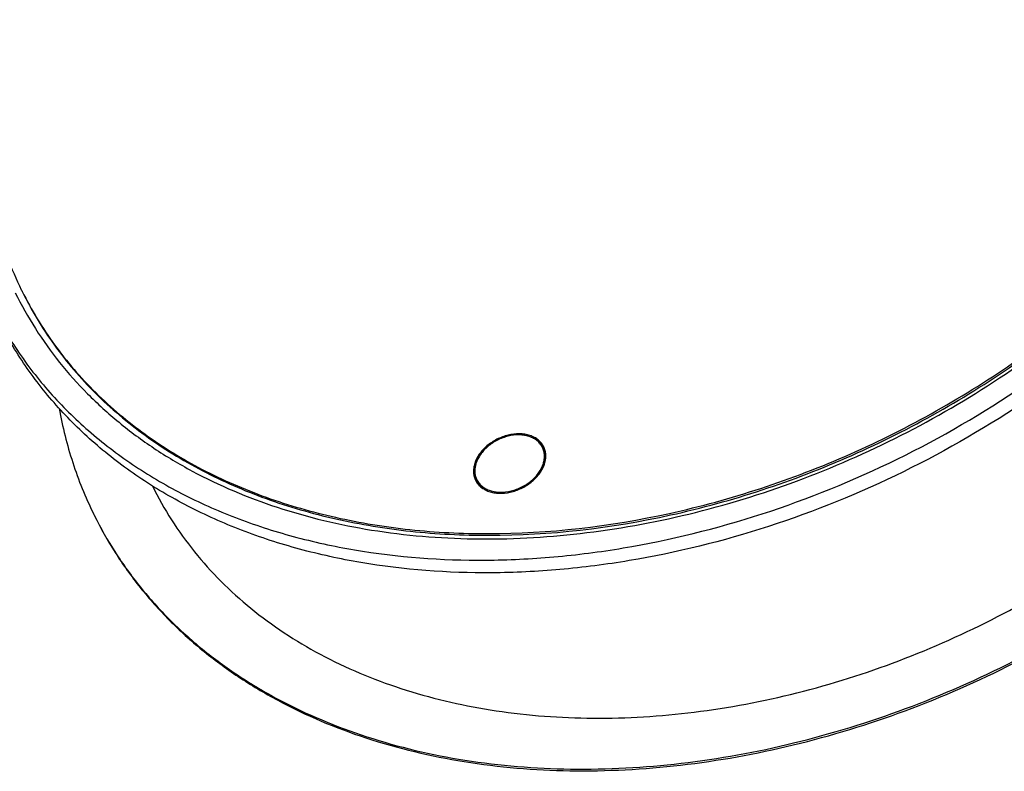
# Model space of a CAD drawing. Header units: millimetres. Extents: x 0 to 4200, y 0 to 2970.
# Tile 4 of 13: x 2806 to 3533, y 701 to 1256. Entities that reach past the tile are written whole.
import ezdxf

# ---------------------------------------------------------------- set-up
doc = ezdxf.new("R2010")
doc.units = ezdxf.units.MM
doc.header["$LTSCALE"] = 231
doc.layers.get('0').update_dxf_attribs({"linetype": 'CONTINUOUS'})
doc.layers.add('005_AXIS', color=7, linetype='CONTINUOUS')

msp = doc.modelspace()

# ---------------------------------------------------------------- linework, layer by layer
at = {"color": 7, "linetype": 'Continuous'}
for p, q in [((3192.708, 938.92), (3192.098, 940.163)), ((3144.231, 915.13), (3143.621, 916.373))]:
    msp.add_line(p, q, dxfattribs=at)
for centre, radius, start, end in [((3162.225, 922.321), 20.132, 162.818952, 166.473151), ((3117.896, 1017.49), 286.311, 206.138512, 206.415631)]:
    msp.add_arc(centre, radius, start, end, dxfattribs=at)
for points, knots in [([(2803.17, 1054.328), (2807.637, 1045.225), (2817.614, 1027.448), (2835.488, 1002.479), (2856.174, 979.326), (2879.533, 958.142), (2905.414, 939.056), (2943.517, 916.291), (2996.876, 893.828), (3066.997, 877.235), (3142.309, 870.962), (3220.941, 875.123), (3300.965, 889.583), (3380.41, 913.972), (3457.312, 947.677), (3529.77, 989.863), (3595.988, 1039.489), (3654.324, 1095.334), (3703.328, 1156.043), (3741.762, 1220.116), (3760.155, 1265.244), (3767.13, 1287.815)], [0, 0, 0, 0, 0.025303, 0.050752, 0.0764867, 0.1026352, 0.1293098, 0.156603, 0.2132554, 0.2729662, 0.3357172, 0.4012083, 0.4689156, 0.5381521, 0.608126, 0.6779966, 0.7469301, 0.8141549, 0.8790183, 0.9410455, 1, 1, 1, 1]), ([(2861.479, 890.116), (2866.154, 880.704), (2876.584, 862.326), (2895.231, 836.526), (2916.782, 812.613), (2941.095, 790.742), (2968.011, 771.048), (3007.613, 747.571), (3063.024, 724.439), (3135.79, 707.41), (3213.899, 701.063), (3295.419, 705.515), (3378.354, 720.623), (3460.668, 746), (3540.331, 781.012), (3615.378, 824.793), (3683.956, 876.266), (3744.367, 934.167), (3795.115, 997.095), (3834.92, 1063.501), (3853.974, 1110.266), (3861.202, 1133.656)], [0, 0, 0, 0, 0.0252996, 0.0507511, 0.0764933, 0.1026535, 0.1293428, 0.1566527, 0.213341, 0.2730851, 0.3358618, 0.4013683, 0.4690799, 0.53831, 0.6082684, 0.6781166, 0.7470238, 0.814221, 0.8790583, 0.9410631, 1, 1, 1, 1]), ([(2904.294, 911.819), (2908.547, 903.216), (2918.039, 886.417), (2935.023, 862.828), (2954.663, 840.961), (2976.827, 820.958), (3001.374, 802.942), (3037.497, 781.461), (3088.059, 760.284), (3154.475, 744.671), (3225.783, 738.82), (3300.217, 742.835), (3375.954, 756.588), (3451.13, 779.725), (3523.892, 811.669), (3592.443, 851.628), (3655.086, 898.618), (3710.27, 951.484), (3756.627, 1008.947), (3792.987, 1069.588), (3810.39, 1112.296), (3816.991, 1133.656)], [0, 0, 0, 0, 0.025301, 0.0507514, 0.0764906, 0.1026462, 0.1293296, 0.1566329, 0.2133069, 0.2730379, 0.3358044, 0.4013048, 0.4690147, 0.5382474, 0.6082119, 0.6780691, 0.7469867, 0.8141948, 0.8790424, 0.9410561, 1, 1, 1, 1]), ([(2861.476, 890.114), (2866.111, 880.668), (2876.465, 862.22), (2895.013, 836.309), (2916.48, 812.283), (2940.72, 790.299), (2967.578, 770.493), (3007.119, 746.869), (3062.491, 723.558), (3135.259, 706.339), (3213.412, 699.829), (3295.011, 704.147), (3378.056, 719.153), (3460.498, 744.462), (3540.303, 779.439), (3615.495, 823.217), (3684.212, 874.716), (3744.749, 932.668), (3795.602, 995.668), (3835.486, 1062.159), (3854.574, 1108.99), (3861.812, 1132.413)], [0, 0, 0, 0, 0.025303, 0.050752, 0.0764867, 0.1026352, 0.1293098, 0.156603, 0.2132554, 0.2729662, 0.3357172, 0.4012083, 0.4689156, 0.5381521, 0.608126, 0.6779966, 0.7469301, 0.8141549, 0.8790183, 0.9410455, 1, 1, 1, 1]), ([(2835.631, 968.873), (2838.026, 955.4), (2844.624, 928.869), (2854.894, 903.527), (2860.866, 891.357)], [0, 0, 0, 0, 0.5023653, 1, 1, 1, 1]), ([(3192.098, 940.163), (3191.642, 941.091), (3190.507, 942.873), (3188.235, 945.147), (3185.45, 946.984), (3182.231, 948.339), (3178.658, 949.185), (3173.446, 949.618), (3166.587, 948.771), (3159.993, 946.305), (3155.082, 943.447), (3150.654, 940.127), (3146.126, 935.285), (3143.718, 930.621), (3142.991, 928.268)], [0, 0, 0, 0, 0.0507441, 0.1026258, 0.1566029, 0.2133314, 0.2731225, 0.335958, 0.4690679, 0.6082314, 0.678196, 0.7472222, 0.8792136, 1, 1, 1, 1]), ([(3192.728, 928.268), (3193.045, 929.294), (3193.51, 931.355), (3193.649, 934.46), (3193.208, 937.434), (3192.526, 939.291), (3192.098, 940.163)], [0, 0, 0, 0, 0.264425, 0.5170838, 0.7609157, 1, 1, 1, 1]), ([(3142.651, 927.03), (3142.216, 925.218), (3141.96, 922.41), (3142.605, 918.823), (3143.235, 917.16), (3143.621, 916.373)], [0, 0, 0, 0, 0.5135216, 0.7587218, 1, 1, 1, 1]), ([(3143.621, 916.373), (3144.076, 915.445), (3145.211, 913.664), (3147.484, 911.389), (3150.268, 909.552), (3153.488, 908.197), (3157.061, 907.352), (3162.273, 906.918), (3169.132, 907.766), (3175.726, 910.231), (3180.636, 913.089), (3185.065, 916.409), (3189.592, 921.251), (3192.001, 925.916), (3192.728, 928.268)], [0, 0, 0, 0, 0.0507441, 0.1026258, 0.1566029, 0.2133314, 0.2731225, 0.335958, 0.4690679, 0.6082314, 0.678196, 0.7472222, 0.8792136, 1, 1, 1, 1])]:
    msp.add_open_spline(points, degree=3, knots=knots, dxfattribs=at)
at = {"layer": '005_AXIS', "color": 7, "linetype": 'Continuous'}
for centre, radius, start, end in [((3053.003, 1176.928), 273.294, 206.138507, 206.428831), ((3180.474, 932.913), 14.629, 28.54642, 31.547819), ((3172.553, 934.796), 22.083, 339.507107, 342.804805), ((3156.473, 921.135), 14.636, 200.722102, 203.100165)]:
    msp.add_arc(centre, radius, start, end, dxfattribs=at)
for points, knots in [([(3243.999, 1696.255), (3203.452, 1685.619), (3143.714, 1664.286), (3068.58, 1626.422), (3014.821, 1593.469), (2964.549, 1556.485), (2918.416, 1515.95), (2877.032, 1472.394), (2840.941, 1426.385), (2810.622, 1378.52), (2786.481, 1329.419), (2768.848, 1279.719), (2757.974, 1230.063), (2754.028, 1181.113), (2756.604, 1141.193), (2762.193, 1110.418), (2768.083, 1088.051), (2775.673, 1066.349), (2781.856, 1052.362), (2785.215, 1045.517)], [0, 0, 0, 0, 0.1401161, 0.2107083, 0.2810194, 0.3506107, 0.4190685, 0.4860201, 0.5511498, 0.6142154, 0.6750653, 0.7336547, 0.7900601, 0.8444896, 0.8972845, 0.9232289, 0.9489474, 0.9745125, 1, 1, 1, 1]), ([(3406.053, 1699.062), (3361.077, 1699.062), (3292.556, 1690.976), (3203.864, 1666.564), (3137.838, 1641.138), (3074.397, 1609.296), (3014.666, 1571.607), (2959.731, 1528.754), (2910.586, 1481.506), (2868.123, 1430.708), (2833.116, 1377.266), (2806.214, 1322.125), (2787.93, 1266.274), (2780.113, 1219.472), (2778.607, 1182.839), (2779.789, 1156.102), (2783.269, 1129.966), (2789.033, 1104.549), (2797.053, 1079.975), (2803.889, 1064.213), (2807.659, 1056.53)], [0, 0, 0, 0, 0.1324357, 0.2011073, 0.2706284, 0.3403993, 0.4098081, 0.4782604, 0.545208, 0.6101791, 0.6728095, 0.7328739, 0.7903171, 0.845281, 0.871959, 0.8981682, 0.9239853, 0.9494977, 0.9748018, 1, 1, 1, 1]), ([(2785.215, 1045.517), (2790.94, 1033.851), (2804.059, 1011.173), (2828.301, 979.929), (2856.898, 951.688), (2883.936, 931.024), (2907.351, 916.239), (2932.316, 902.438), (2965.72, 887.535), (3008.475, 873.664), (3069.799, 860.297), (3134.565, 855.534), (3200.817, 858.785), (3269.52, 867.636), (3355.519, 888.931), (3454.897, 929.31), (3547.64, 983.21), (3617.101, 1038.204), (3666.138, 1087.131), (3709.245, 1137.546), (3745.104, 1191.689), (3772.052, 1248.373), (3787.24, 1290.678), (3795.89, 1326.218), (3800.248, 1354.41), (3802.88, 1381.977), (3803.078, 1416.006), (3798.237, 1455.904), (3788.356, 1494.195), (3778.445, 1518.448), (3772.72, 1530.114)], [0, 0, 0, 0, 0.0260601, 0.0523481, 0.0790777, 0.1064357, 0.1204052, 0.1345851, 0.1636123, 0.1935973, 0.2245666, 0.2893134, 0.3230297, 0.3574921, 0.4280937, 0.5, 0.5719063, 0.6425079, 0.6769703, 0.7106866, 0.7754334, 0.8064027, 0.8363877, 0.8654149, 0.8795948, 0.8935643, 0.9209223, 0.9476519, 0.9739399, 1, 1, 1, 1]), ([(3777.296, 1520.79), (3783.021, 1509.123), (3792.932, 1484.871), (3802.812, 1446.58), (3807.654, 1406.681), (3807.455, 1372.652), (3804.824, 1345.085), (3800.466, 1316.894), (3791.816, 1281.354), (3776.628, 1239.049), (3749.679, 1182.365), (3713.821, 1128.222), (3670.713, 1077.807), (3621.677, 1028.88), (3552.215, 973.886), (3459.472, 919.985), (3360.094, 879.606), (3274.095, 858.312), (3205.392, 849.461), (3139.141, 846.21), (3074.375, 850.973), (3013.05, 864.339), (2970.295, 878.211), (2936.891, 893.114), (2911.926, 906.915), (2888.511, 921.7), (2861.474, 942.364), (2832.877, 970.605), (2808.635, 1001.849), (2795.516, 1024.526), (2789.791, 1036.193)], [0, 0, 0, 0, 0.0260601, 0.0523481, 0.0790777, 0.1064357, 0.1204052, 0.1345851, 0.1636123, 0.1935973, 0.2245666, 0.2893134, 0.3230297, 0.3574921, 0.4280937, 0.5, 0.5719063, 0.6425079, 0.6769703, 0.7106866, 0.7754334, 0.8064027, 0.8363877, 0.8654149, 0.8795948, 0.8935643, 0.9209223, 0.9476519, 0.9739399, 1, 1, 1, 1]), ([(3151.883, 876.569), (3196.781, 876.569), (3265.183, 884.627), (3353.731, 908.958), (3419.658, 934.302), (3483.016, 966.045), (3542.687, 1003.618), (3597.587, 1046.347), (3646.728, 1093.466), (3689.22, 1144.134), (3724.292, 1197.451), (3751.296, 1252.478), (3769.72, 1308.229), (3777.685, 1354.966), (3779.326, 1391.563), (3778.253, 1418.279), (3774.889, 1444.402), (3769.248, 1469.815), (3761.356, 1494.393), (3754.609, 1510.166), (3750.884, 1517.855)], [0, 0, 0, 0, 0.1323868, 0.2010309, 0.2705259, 0.3402743, 0.4096664, 0.4781097, 0.5450574, 0.6100383, 0.6726878, 0.7327789, 0.7902533, 0.8452484, 0.8719402, 0.8981609, 0.9239863, 0.9495032, 0.9748071, 1, 1, 1, 1]), ([(3152.493, 875.325), (3197.469, 875.325), (3265.99, 883.411), (3354.681, 907.823), (3420.708, 933.249), (3484.149, 965.092), (3543.88, 1002.78), (3598.815, 1045.633), (3647.96, 1092.881), (3690.423, 1143.679), (3725.429, 1197.121), (3752.332, 1252.262), (3770.616, 1308.113), (3778.433, 1354.915), (3779.939, 1391.548), (3778.757, 1418.285), (3775.277, 1444.421), (3769.513, 1469.838), (3761.492, 1494.412), (3754.657, 1510.175), (3750.887, 1517.857)], [0, 0, 0, 0, 0.1324357, 0.2011073, 0.2706284, 0.3403993, 0.4098081, 0.4782604, 0.545208, 0.6101791, 0.6728095, 0.7328739, 0.7903171, 0.845281, 0.871959, 0.8981682, 0.9239853, 0.9494977, 0.9748018, 1, 1, 1, 1]), ([(2808.269, 1055.287), (2811.654, 1048.389), (2819.024, 1034.848), (2831.778, 1015.49), (2846.196, 997.138), (2867.689, 973.965), (2898.623, 947.807), (2933.692, 926.282), (2964.104, 911.731), (2988.303, 902.099), (3013.574, 893.892), (3048.913, 884.802), (3095.312, 877.25), (3133.214, 875.325), (3152.493, 875.325)], [0, 0, 0, 0, 0.0563317, 0.1128543, 0.1697543, 0.2272086, 0.3443309, 0.4654197, 0.5277449, 0.5913239, 0.6561997, 0.7223938, 0.8586679, 1, 1, 1, 1]), ([(2808.272, 1055.289), (2811.68, 1048.432), (2819.089, 1034.976), (2831.887, 1015.744), (2846.333, 997.514), (2867.844, 974.497), (2898.763, 948.523), (2933.772, 927.152), (2964.116, 912.706), (2996.612, 899.831), (3039.968, 887.384), (3094.906, 878.48), (3132.675, 876.569), (3151.883, 876.569)], [0, 0, 0, 0, 0.0563198, 0.1128405, 0.1697465, 0.2272129, 0.3443706, 0.4654963, 0.5278364, 0.5914267, 0.7224417, 0.8587028, 1, 1, 1, 1]), ([(3192.996, 940.603), (3192.523, 941.566), (3191.346, 943.414), (3188.99, 945.773), (3186.102, 947.677), (3182.763, 949.082), (3179.057, 949.959), (3173.653, 950.409), (3166.54, 949.53), (3159.701, 946.973), (3154.609, 944.009), (3150.017, 940.566), (3145.321, 935.545), (3142.824, 930.708), (3142.07, 928.268)], [0, 0, 0, 0, 0.0507441, 0.1026258, 0.1566029, 0.2133314, 0.2731225, 0.335958, 0.4690679, 0.6082314, 0.678196, 0.7472222, 0.8792136, 1, 1, 1, 1]), ([(3192.941, 940.567), (3192.488, 941.305), (3191.437, 942.718), (3188.812, 945.212), (3186.372, 946.584), (3184.646, 947.271)], [0, 0, 0, 0, 0.2399068, 0.4850398, 1, 1, 1, 1]), ([(3193.777, 928.696), (3194.153, 930.441), (3194.345, 933.134), (3193.69, 936.568), (3193.079, 938.163), (3192.708, 938.92)], [0, 0, 0, 0, 0.5126398, 0.7581422, 1, 1, 1, 1]), ([(3193.649, 928.268), (3193.978, 929.332), (3194.46, 931.469), (3194.605, 934.689), (3194.147, 937.773), (3193.44, 939.699), (3192.996, 940.603)], [0, 0, 0, 0, 0.264425, 0.5170838, 0.7609157, 1, 1, 1, 1]), ([(3142.07, 928.268), (3141.741, 927.204), (3141.259, 925.067), (3141.114, 921.847), (3141.572, 918.763), (3142.279, 916.837), (3142.723, 915.933)], [0, 0, 0, 0, 0.264425, 0.5170838, 0.7609157, 1, 1, 1, 1]), ([(3142.552, 926.597), (3142.042, 924.815), (3141.638, 922.052), (3142.005, 918.457), (3142.479, 916.764), (3142.784, 915.956)], [0, 0, 0, 0, 0.5149209, 0.7600669, 1, 1, 1, 1]), ([(3142.723, 915.933), (3143.185, 914.991), (3144.332, 913.182), (3146.617, 910.861), (3149.415, 908.973), (3152.651, 907.56), (3156.245, 906.65), (3161.497, 906.122), (3168.444, 906.846), (3175.169, 909.193), (3180.227, 911.964), (3184.845, 915.221), (3189.655, 920.023), (3192.35, 924.686), (3193.239, 927.065)], [0, 0, 0, 0, 0.0506534, 0.1023958, 0.1561505, 0.2125622, 0.271953, 0.3343341, 0.4665578, 0.6051917, 0.6751373, 0.7443563, 0.877423, 1, 1, 1, 1]), ([(3144.231, 915.13), (3144.602, 914.373), (3145.492, 912.911), (3147.814, 910.288), (3150.067, 908.791), (3151.682, 908.021)], [0, 0, 0, 0, 0.2418314, 0.48732, 1, 1, 1, 1])]:
    msp.add_open_spline(points, degree=3, knots=knots, dxfattribs=at)

doc.saveas('drawing.dxf')
